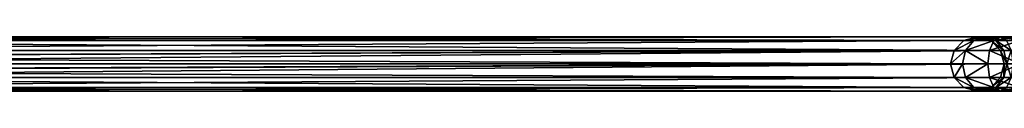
# Model space of a CAD drawing. Extents: x 1 to 133, y -12 to 0.
# Tile 152 of 256: x 24.192 to 33.301, y -6.211 to -5.711. Entities that reach past the tile are written whole.
import ezdxf

# ---------------------------------------------------------------- set-up
doc = ezdxf.new("R2010")
doc.units = 0
doc.header["$LTSCALE"] = 2.54
doc.layers.get('0').update_dxf_attribs({"color": 13, "linetype": 'CONTINUOUS'})

# ---------------------------------------------------------------- blocks, each defined once
blk = doc.blocks.new('SLING_IV_-_Z_O_ENIE16_06_B')
at = {"color": 0}
for p, q in [((33.0517, -5.7108, 130.2141), (18.2169, -5.7108, 14.7056)), ((33.0517, -5.7108, 130.2141), (18.2169, -5.7108, 14.7056)), ((32.9277, -5.7443, 130.23), (33.0517, -5.7108, 130.2141)), ((32.9277, -5.7443, 130.23), (33.0517, -5.7108, 130.2141)), ((33.1203, -5.7108, 130.3919), (33.0177, -5.7443, 130.4634)), ((33.1203, -5.7108, 130.3919), (33.0177, -5.7443, 130.4634)), ((33.0517, -5.7108, 130.2141), (33.1756, -5.7443, 130.1982)), ((33.0517, -5.7108, 130.2141), (33.1756, -5.7443, 130.1982)), ((33.0517, -5.7108, 130.2141), (33.1203, -5.7108, 130.3919)), ((33.0517, -5.7108, 130.2141), (33.1203, -5.7108, 130.3919)), ((33.2228, -5.7443, 130.3204), (33.1203, -5.7108, 130.3919)), ((33.1203, -5.7108, 130.3919), (33.2633, -5.7108, 130.5178)), ((33.1203, -5.7108, 130.3919), (33.2633, -5.7108, 130.5178)), ((33.2228, -5.7443, 130.3204), (33.1203, -5.7108, 130.3919)), ((33.2633, -5.7108, 130.5178), (33.2055, -5.7443, 130.6286)), ((33.2633, -5.7108, 130.5178), (33.2055, -5.7443, 130.6286)), ((33.3212, -5.7443, 130.407), (33.2633, -5.7108, 130.5178)), ((33.2633, -5.7108, 130.5178), (33.4484, -5.7108, 130.5632)), ((33.2633, -5.7108, 130.5178), (33.4484, -5.7108, 130.5632)), ((33.3212, -5.7443, 130.407), (33.2633, -5.7108, 130.5178)), ((32.9277, -5.7443, 130.23), (18.0919, -5.7443, 14.7136)), ((32.9277, -5.7443, 130.23), (18.0919, -5.7443, 14.7136)), ((33.1756, -5.7443, 130.1982), (18.3419, -5.7443, 14.6976)), ((33.1756, -5.7443, 130.1982), (18.3419, -5.7443, 14.6976)), ((32.8369, -5.8358, 130.2417), (32.9277, -5.7443, 130.23)), ((32.8369, -5.8358, 130.2417), (32.9277, -5.7443, 130.23)), ((32.9277, -5.7443, 130.23), (33.0177, -5.7443, 130.4634)), ((32.9277, -5.7443, 130.23), (33.0177, -5.7443, 130.4634)), ((33.0177, -5.7443, 130.4634), (32.9426, -5.8358, 130.5157)), ((33.0177, -5.7443, 130.4634), (32.9426, -5.8358, 130.5157)), ((33.0177, -5.7443, 130.4634), (33.2055, -5.7443, 130.6286)), ((33.0177, -5.7443, 130.4634), (33.2055, -5.7443, 130.6286)), ((33.2055, -5.7443, 130.6286), (33.1632, -5.8358, 130.7097)), ((33.2055, -5.7443, 130.6286), (33.1632, -5.8358, 130.7097)), ((33.1756, -5.7443, 130.1982), (33.2664, -5.8358, 130.1865)), ((33.1756, -5.7443, 130.1982), (33.2664, -5.8358, 130.1865)), ((33.1756, -5.7443, 130.1982), (33.2228, -5.7443, 130.3204)), ((33.1756, -5.7443, 130.1982), (33.2228, -5.7443, 130.3204)), ((33.2055, -5.7443, 130.6286), (33.4484, -5.7443, 130.6882)), ((33.2055, -5.7443, 130.6286), (33.4484, -5.7443, 130.6882)), ((33.2979, -5.8358, 130.2681), (33.2228, -5.7443, 130.3204)), ((33.2228, -5.7443, 130.3204), (33.3212, -5.7443, 130.407)), ((33.2228, -5.7443, 130.3204), (33.3212, -5.7443, 130.407)), ((33.2979, -5.8358, 130.2681), (33.2228, -5.7443, 130.3204)), ((32.8369, -5.8358, 130.2417), (17.9754, -5.8961, 14.7211)), ((32.8369, -5.8358, 130.2417), (17.9754, -5.8961, 14.7211)), ((17.9754, -5.8961, 14.7211), (32.8037, -5.9608, 130.246)), ((17.9754, -5.8961, 14.7211), (32.8037, -5.9608, 130.246)), ((32.8369, -5.8358, 130.2417), (18.0004, -5.8358, 14.7195)), ((32.8369, -5.8358, 130.2417), (18.0004, -5.8358, 14.7195)), ((33.2664, -5.8358, 130.1865), (18.4334, -5.8358, 14.6918)), ((33.2664, -5.8358, 130.1865), (18.4334, -5.8358, 14.6918)), ((18.4584, -5.8961, 14.6902), (33.2664, -5.8358, 130.1865)), ((18.4584, -5.8961, 14.6902), (33.2664, -5.8358, 130.1865)), ((18.4669, -5.9608, 14.6896), (33.2664, -5.8358, 130.1865)), ((18.4669, -5.9608, 14.6896), (33.2664, -5.8358, 130.1865)), ((32.8037, -5.9608, 130.246), (32.8369, -5.8358, 130.2417)), ((32.8037, -5.9608, 130.246), (32.8369, -5.8358, 130.2417)), ((32.8369, -5.8358, 130.2417), (32.9426, -5.8358, 130.5157)), ((32.8369, -5.8358, 130.2417), (32.9426, -5.8358, 130.5157)), ((32.9426, -5.8358, 130.5157), (32.9152, -5.9608, 130.5349)), ((32.9426, -5.8358, 130.5157), (32.9152, -5.9608, 130.5349)), ((32.9426, -5.8358, 130.5157), (33.1632, -5.8358, 130.7097)), ((32.9426, -5.8358, 130.5157), (33.1632, -5.8358, 130.7097)), ((33.1632, -5.8358, 130.7097), (33.1477, -5.9608, 130.7394)), ((33.1632, -5.8358, 130.7097), (33.1477, -5.9608, 130.7394)), ((33.1632, -5.8358, 130.7097), (33.4484, -5.8358, 130.7797)), ((33.1632, -5.8358, 130.7097), (33.4484, -5.8358, 130.7797)), ((33.2664, -5.8358, 130.1865), (33.2996, -5.9608, 130.1823)), ((33.2664, -5.8358, 130.1865), (33.2996, -5.9608, 130.1823)), ((33.2664, -5.8358, 130.1865), (33.2979, -5.8358, 130.2681)), ((33.2664, -5.8358, 130.1865), (33.2979, -5.8358, 130.2681)), ((33.3254, -5.9608, 130.2489), (33.2979, -5.8358, 130.2681)), ((33.2979, -5.8358, 130.2681), (33.3635, -5.8358, 130.3258)), ((33.2979, -5.8358, 130.2681), (33.3635, -5.8358, 130.3258)), ((33.3254, -5.9608, 130.2489), (33.2979, -5.8358, 130.2681)), ((17.9669, -5.9608, 14.7216), (32.8037, -5.9608, 130.246)), ((17.9669, -5.9608, 14.7216), (32.8037, -5.9608, 130.246)), ((17.9754, -6.0255, 14.7211), (32.8037, -5.9608, 130.246)), ((17.9754, -6.0255, 14.7211), (32.8037, -5.9608, 130.246)), ((33.2996, -5.9608, 130.1823), (18.4334, -6.0858, 14.6918)), ((33.2996, -5.9608, 130.1823), (18.4334, -6.0858, 14.6918)), ((18.4584, -6.0255, 14.6902), (33.2996, -5.9608, 130.1823)), ((18.4584, -6.0255, 14.6902), (33.2996, -5.9608, 130.1823)), ((18.4669, -5.9608, 14.6896), (33.2996, -5.9608, 130.1823)), ((18.4669, -5.9608, 14.6896), (33.2996, -5.9608, 130.1823)), ((32.8369, -6.0858, 130.2417), (32.8037, -5.9608, 130.246)), ((32.8037, -5.9608, 130.246), (32.9152, -5.9608, 130.5349)), ((32.8037, -5.9608, 130.246), (32.9152, -5.9608, 130.5349)), ((32.8369, -6.0858, 130.2417), (32.8037, -5.9608, 130.246)), ((32.9152, -5.9608, 130.5349), (33.1477, -5.9608, 130.7394)), ((32.9152, -5.9608, 130.5349), (33.1477, -5.9608, 130.7394)), ((32.9152, -5.9608, 130.5349), (32.9426, -6.0858, 130.5157)), ((32.9152, -5.9608, 130.5349), (32.9426, -6.0858, 130.5157)), ((33.1477, -5.9608, 130.7394), (33.4484, -5.9608, 130.8132)), ((33.1477, -5.9608, 130.7394), (33.4484, -5.9608, 130.8132)), ((33.1477, -5.9608, 130.7394), (33.1632, -6.0858, 130.7097)), ((33.1477, -5.9608, 130.7394), (33.1632, -6.0858, 130.7097)), ((33.2996, -5.9608, 130.1823), (33.2664, -6.0858, 130.1865)), ((33.2996, -5.9608, 130.1823), (33.2664, -6.0858, 130.1865)), ((33.2979, -6.0858, 130.2681), (33.3254, -5.9608, 130.2489)), ((33.2979, -6.0858, 130.2681), (33.3254, -5.9608, 130.2489)), ((33.3254, -5.9608, 130.2489), (33.2996, -5.9608, 130.1823)), ((33.3254, -5.9608, 130.2489), (33.2996, -5.9608, 130.1823)), ((17.9754, -6.0255, 14.7211), (32.8369, -6.0858, 130.2417)), ((17.9754, -6.0255, 14.7211), (32.8369, -6.0858, 130.2417)), ((18.0004, -6.0858, 14.7195), (32.8369, -6.0858, 130.2417)), ((18.0004, -6.0858, 14.7195), (32.8369, -6.0858, 130.2417)), ((18.4334, -6.0858, 14.6918), (33.2664, -6.0858, 130.1865)), ((18.4334, -6.0858, 14.6918), (33.2664, -6.0858, 130.1865)), ((32.9277, -6.1773, 130.23), (32.8369, -6.0858, 130.2417)), ((32.8369, -6.0858, 130.2417), (32.9426, -6.0858, 130.5157)), ((32.8369, -6.0858, 130.2417), (32.9426, -6.0858, 130.5157)), ((32.9277, -6.1773, 130.23), (32.8369, -6.0858, 130.2417)), ((32.9426, -6.0858, 130.5157), (33.1632, -6.0858, 130.7097)), ((32.9426, -6.0858, 130.5157), (33.1632, -6.0858, 130.7097)), ((32.9426, -6.0858, 130.5157), (33.0177, -6.1773, 130.4634)), ((32.9426, -6.0858, 130.5157), (33.0177, -6.1773, 130.4634)), ((33.1632, -6.0858, 130.7097), (33.4484, -6.0858, 130.7797)), ((33.1632, -6.0858, 130.7097), (33.4484, -6.0858, 130.7797)), ((33.1632, -6.0858, 130.7097), (33.2055, -6.1773, 130.6286)), ((33.1632, -6.0858, 130.7097), (33.2055, -6.1773, 130.6286)), ((33.2664, -6.0858, 130.1865), (33.1756, -6.1773, 130.1982)), ((33.2664, -6.0858, 130.1865), (33.1756, -6.1773, 130.1982)), ((33.2228, -6.1773, 130.3204), (33.2979, -6.0858, 130.2681)), ((33.2228, -6.1773, 130.3204), (33.2979, -6.0858, 130.2681)), ((33.2664, -6.0858, 130.1865), (33.2979, -6.0858, 130.2681)), ((33.2664, -6.0858, 130.1865), (33.2979, -6.0858, 130.2681)), ((33.2979, -6.0858, 130.2681), (33.3635, -6.0858, 130.3258)), ((33.2979, -6.0858, 130.2681), (33.3635, -6.0858, 130.3258)), ((18.0919, -6.1773, 14.7136), (32.9277, -6.1773, 130.23)), ((18.0919, -6.1773, 14.7136), (32.9277, -6.1773, 130.23)), ((18.3419, -6.1773, 14.6976), (33.1756, -6.1773, 130.1982)), ((18.3419, -6.1773, 14.6976), (33.1756, -6.1773, 130.1982)), ((33.0517, -6.2108, 130.2141), (32.9277, -6.1773, 130.23)), ((32.9277, -6.1773, 130.23), (33.0177, -6.1773, 130.4634)), ((32.9277, -6.1773, 130.23), (33.0177, -6.1773, 130.4634)), ((33.0517, -6.2108, 130.2141), (32.9277, -6.1773, 130.23)), ((33.0177, -6.1773, 130.4634), (33.2055, -6.1773, 130.6286)), ((33.0177, -6.1773, 130.4634), (33.2055, -6.1773, 130.6286)), ((33.0177, -6.1773, 130.4634), (33.1203, -6.2108, 130.3919)), ((33.0177, -6.1773, 130.4634), (33.1203, -6.2108, 130.3919)), ((33.1756, -6.1773, 130.1982), (33.0517, -6.2108, 130.2141)), ((33.1756, -6.1773, 130.1982), (33.0517, -6.2108, 130.2141)), ((33.1203, -6.2108, 130.3919), (33.2228, -6.1773, 130.3204)), ((33.1203, -6.2108, 130.3919), (33.2228, -6.1773, 130.3204)), ((33.1756, -6.1773, 130.1982), (33.2228, -6.1773, 130.3204)), ((33.1756, -6.1773, 130.1982), (33.2228, -6.1773, 130.3204)), ((33.2055, -6.1773, 130.6286), (33.4484, -6.1773, 130.6882)), ((33.2055, -6.1773, 130.6286), (33.4484, -6.1773, 130.6882)), ((33.2055, -6.1773, 130.6286), (33.2633, -6.2108, 130.5178)), ((33.2055, -6.1773, 130.6286), (33.2633, -6.2108, 130.5178)), ((33.2228, -6.1773, 130.3204), (33.3212, -6.1773, 130.407)), ((33.2228, -6.1773, 130.3204), (33.3212, -6.1773, 130.407)), ((33.2633, -6.2108, 130.5178), (33.3212, -6.1773, 130.407)), ((33.2633, -6.2108, 130.5178), (33.3212, -6.1773, 130.407)), ((18.2169, -6.2108, 14.7056), (33.0517, -6.2108, 130.2141)), ((18.2169, -6.2108, 14.7056), (33.0517, -6.2108, 130.2141)), ((33.0517, -6.2108, 130.2141), (33.1203, -6.2108, 130.3919)), ((33.0517, -6.2108, 130.2141), (33.1203, -6.2108, 130.3919)), ((33.1203, -6.2108, 130.3919), (33.2633, -6.2108, 130.5178)), ((33.1203, -6.2108, 130.3919), (33.2633, -6.2108, 130.5178)), ((33.2633, -6.2108, 130.5178), (33.4484, -6.2108, 130.5632)), ((33.2633, -6.2108, 130.5178), (33.4484, -6.2108, 130.5632))]:
    blk.add_line(p, q, dxfattribs=at)
mesh = blk.add_polyface(dxfattribs=at)
corners = [(18.0919, -5.7443, 14.7136), (33.0517, -5.7108, 130.2141), (18.2169, -5.7108, 14.7056), (32.9277, -5.7443, 130.23)]
mesh.append_faces([[corners[k] for k in face] for face in [(0, 1, 2), (1, 0, 3)]], dxfattribs={"vtx0": -1, "color": 0})
mesh = blk.add_polyface(dxfattribs=at)
corners = [(18.2169, -5.7108, 14.7056), (33.1756, -5.7443, 130.1982), (18.3419, -5.7443, 14.6976), (33.0517, -5.7108, 130.2141)]
mesh.append_faces([[corners[k] for k in face] for face in [(0, 1, 2), (1, 0, 3)]], dxfattribs={"vtx0": -1, "color": 0})
mesh = blk.add_polyface(dxfattribs=at)
corners = [(32.9277, -5.7443, 130.23), (33.1203, -5.7108, 130.3919), (33.0517, -5.7108, 130.2141), (33.0177, -5.7443, 130.4634)]
mesh.append_faces([[corners[k] for k in face] for face in [(0, 1, 2), (1, 0, 3)]], dxfattribs={"vtx0": -1, "color": 0})
mesh = blk.add_polyface(dxfattribs=at)
corners = [(33.0177, -5.7443, 130.4634), (33.2633, -5.7108, 130.5178), (33.1203, -5.7108, 130.3919), (33.2055, -5.7443, 130.6286)]
mesh.append_faces([[corners[k] for k in face] for face in [(0, 1, 2), (1, 0, 3)]], dxfattribs={"vtx0": -1, "color": 0})
mesh = blk.add_polyface(dxfattribs=at)
corners = [(33.0517, -5.7108, 130.2141), (33.2228, -5.7443, 130.3204), (33.1756, -5.7443, 130.1982), (33.1203, -5.7108, 130.3919)]
mesh.append_faces([[corners[k] for k in face] for face in [(0, 1, 2), (1, 0, 3)]], dxfattribs={"vtx0": -1, "color": 0})
mesh = blk.add_polyface(dxfattribs=at)
corners = [(33.1203, -5.7108, 130.3919), (33.3212, -5.7443, 130.407), (33.2228, -5.7443, 130.3204), (33.2633, -5.7108, 130.5178)]
mesh.append_faces([[corners[k] for k in face] for face in [(0, 1, 2), (1, 0, 3)]], dxfattribs={"vtx0": -1, "color": 0})
mesh = blk.add_polyface(dxfattribs=at)
corners = [(33.2055, -5.7443, 130.6286), (33.4484, -5.7108, 130.5632), (33.2633, -5.7108, 130.5178), (33.4484, -5.7443, 130.6882)]
mesh.append_faces([[corners[k] for k in face] for face in [(0, 1, 2), (1, 0, 3)]], dxfattribs={"vtx0": -1, "color": 0})
mesh = blk.add_polyface(dxfattribs=at)
corners = [(33.2633, -5.7108, 130.5178), (33.4484, -5.7443, 130.4382), (33.3212, -5.7443, 130.407), (33.4484, -5.7108, 130.5632)]
mesh.append_faces([[corners[k] for k in face] for face in [(0, 1, 2), (1, 0, 3)]], dxfattribs={"vtx0": -1, "color": 0})
mesh = blk.add_polyface(dxfattribs=at)
corners = [(18.0004, -5.8358, 14.7195), (32.9277, -5.7443, 130.23), (18.0919, -5.7443, 14.7136), (32.8369, -5.8358, 130.2417)]
mesh.append_faces([[corners[k] for k in face] for face in [(0, 1, 2), (1, 0, 3)]], dxfattribs={"vtx0": -1, "color": 0})
mesh = blk.add_polyface(dxfattribs=at)
corners = [(18.3419, -5.7443, 14.6976), (33.2664, -5.8358, 130.1865), (18.4334, -5.8358, 14.6918), (33.1756, -5.7443, 130.1982)]
mesh.append_faces([[corners[k] for k in face] for face in [(0, 1, 2), (1, 0, 3)]], dxfattribs={"vtx0": -1, "color": 0})
mesh = blk.add_polyface(dxfattribs=at)
corners = [(32.8369, -5.8358, 130.2417), (33.0177, -5.7443, 130.4634), (32.9277, -5.7443, 130.23), (32.9426, -5.8358, 130.5157)]
mesh.append_faces([[corners[k] for k in face] for face in [(0, 1, 2), (1, 0, 3)]], dxfattribs={"vtx0": -1, "color": 0})
mesh = blk.add_polyface(dxfattribs=at)
corners = [(32.9426, -5.8358, 130.5157), (33.2055, -5.7443, 130.6286), (33.0177, -5.7443, 130.4634), (33.1632, -5.8358, 130.7097)]
mesh.append_faces([[corners[k] for k in face] for face in [(0, 1, 2), (1, 0, 3)]], dxfattribs={"vtx0": -1, "color": 0})
mesh = blk.add_polyface(dxfattribs=at)
corners = [(33.1632, -5.8358, 130.7097), (33.4484, -5.7443, 130.6882), (33.2055, -5.7443, 130.6286), (33.4484, -5.8358, 130.7797)]
mesh.append_faces([[corners[k] for k in face] for face in [(0, 1, 2), (1, 0, 3)]], dxfattribs={"vtx0": -1, "color": 0})
mesh = blk.add_polyface(dxfattribs=at)
corners = [(33.1756, -5.7443, 130.1982), (33.2979, -5.8358, 130.2681), (33.2664, -5.8358, 130.1865), (33.2228, -5.7443, 130.3204)]
mesh.append_faces([[corners[k] for k in face] for face in [(0, 1, 2), (1, 0, 3)]], dxfattribs={"vtx0": -1, "color": 0})
mesh = blk.add_polyface(dxfattribs=at)
corners = [(33.2228, -5.7443, 130.3204), (33.3635, -5.8358, 130.3258), (33.2979, -5.8358, 130.2681), (33.3212, -5.7443, 130.407)]
mesh.append_faces([[corners[k] for k in face] for face in [(0, 1, 2), (1, 0, 3)]], dxfattribs={"vtx0": -1, "color": 0})
mesh = blk.add_polyface(dxfattribs=at)
corners = [(17.9754, -5.8961, 14.7211), (17.9669, -5.9608, 14.7216), (32.8037, -5.9608, 130.246)]
mesh.append_faces([[corners[k] for k in face] for face in [(0, 1, 2)]], dxfattribs={"color": 0})
mesh = blk.add_polyface(dxfattribs=at)
corners = [(32.8369, -5.8358, 130.2417), (17.9754, -5.8961, 14.7211), (32.8037, -5.9608, 130.246)]
mesh.append_faces([[corners[k] for k in face] for face in [(0, 1, 2)]], dxfattribs={"color": 0})
mesh = blk.add_polyface(dxfattribs=at)
corners = [(18.0004, -5.8358, 14.7195), (17.9754, -5.8961, 14.7211), (32.8369, -5.8358, 130.2417)]
mesh.append_faces([[corners[k] for k in face] for face in [(0, 1, 2)]], dxfattribs={"color": 0})
mesh = blk.add_polyface(dxfattribs=at)
corners = [(33.2664, -5.8358, 130.1865), (18.4584, -5.8961, 14.6902), (18.4334, -5.8358, 14.6918)]
mesh.append_faces([[corners[k] for k in face] for face in [(0, 1, 2)]], dxfattribs={"color": 0})
mesh = blk.add_polyface(dxfattribs=at)
corners = [(33.2664, -5.8358, 130.1865), (18.4669, -5.9608, 14.6896), (18.4584, -5.8961, 14.6902)]
mesh.append_faces([[corners[k] for k in face] for face in [(0, 1, 2)]], dxfattribs={"color": 0})
mesh = blk.add_polyface(dxfattribs=at)
corners = [(33.2664, -5.8358, 130.1865), (33.2996, -5.9608, 130.1823), (18.4669, -5.9608, 14.6896)]
mesh.append_faces([[corners[k] for k in face] for face in [(0, 1, 2)]], dxfattribs={"color": 0})
mesh = blk.add_polyface(dxfattribs=at)
corners = [(32.9426, -5.8358, 130.5157), (32.8037, -5.9608, 130.246), (32.9152, -5.9608, 130.5349), (32.8369, -5.8358, 130.2417)]
mesh.append_faces([[corners[k] for k in face] for face in [(0, 1, 2), (1, 0, 3)]], dxfattribs={"vtx0": -1, "color": 0})
mesh = blk.add_polyface(dxfattribs=at)
corners = [(33.1477, -5.9608, 130.7394), (32.9426, -5.8358, 130.5157), (32.9152, -5.9608, 130.5349), (33.1632, -5.8358, 130.7097)]
mesh.append_faces([[corners[k] for k in face] for face in [(0, 1, 2), (1, 0, 3)]], dxfattribs={"vtx0": -1, "color": 0})
mesh = blk.add_polyface(dxfattribs=at)
corners = [(33.4484, -5.9608, 130.8132), (33.1632, -5.8358, 130.7097), (33.1477, -5.9608, 130.7394), (33.4484, -5.8358, 130.7797)]
mesh.append_faces([[corners[k] for k in face] for face in [(0, 1, 2), (1, 0, 3)]], dxfattribs={"vtx0": -1, "color": 0})
mesh = blk.add_polyface(dxfattribs=at)
corners = [(33.2664, -5.8358, 130.1865), (33.3254, -5.9608, 130.2489), (33.2996, -5.9608, 130.1823), (33.2979, -5.8358, 130.2681)]
mesh.append_faces([[corners[k] for k in face] for face in [(0, 1, 2), (1, 0, 3)]], dxfattribs={"vtx0": -1, "color": 0})
mesh = blk.add_polyface(dxfattribs=at)
corners = [(33.3635, -5.8358, 130.3258), (33.3254, -5.9608, 130.2489), (33.2979, -5.8358, 130.2681), (33.379, -5.9608, 130.2961)]
mesh.append_faces([[corners[k] for k in face] for face in [(0, 1, 2), (1, 0, 3)]], dxfattribs={"vtx0": -1, "color": 0})
mesh = blk.add_polyface(dxfattribs=at)
corners = [(17.9669, -5.9608, 14.7216), (17.9754, -6.0255, 14.7211), (32.8037, -5.9608, 130.246)]
mesh.append_faces([[corners[k] for k in face] for face in [(0, 1, 2)]], dxfattribs={"color": 0})
mesh = blk.add_polyface(dxfattribs=at)
corners = [(32.8037, -5.9608, 130.246), (17.9754, -6.0255, 14.7211), (32.8369, -6.0858, 130.2417)]
mesh.append_faces([[corners[k] for k in face] for face in [(0, 1, 2)]], dxfattribs={"color": 0})
mesh = blk.add_polyface(dxfattribs=at)
corners = [(33.2996, -5.9608, 130.1823), (18.4334, -6.0858, 14.6918), (18.4584, -6.0255, 14.6902)]
mesh.append_faces([[corners[k] for k in face] for face in [(0, 1, 2)]], dxfattribs={"color": 0})
mesh = blk.add_polyface(dxfattribs=at)
corners = [(33.2996, -5.9608, 130.1823), (33.2664, -6.0858, 130.1865), (18.4334, -6.0858, 14.6918)]
mesh.append_faces([[corners[k] for k in face] for face in [(0, 1, 2)]], dxfattribs={"color": 0})
mesh = blk.add_polyface(dxfattribs=at)
corners = [(33.2996, -5.9608, 130.1823), (18.4584, -6.0255, 14.6902), (18.4669, -5.9608, 14.6896)]
mesh.append_faces([[corners[k] for k in face] for face in [(0, 1, 2)]], dxfattribs={"color": 0})
mesh = blk.add_polyface(dxfattribs=at)
corners = [(32.9152, -5.9608, 130.5349), (32.8369, -6.0858, 130.2417), (32.9426, -6.0858, 130.5157), (32.8037, -5.9608, 130.246)]
mesh.append_faces([[corners[k] for k in face] for face in [(0, 1, 2), (1, 0, 3)]], dxfattribs={"vtx0": -1, "color": 0})
mesh = blk.add_polyface(dxfattribs=at)
corners = [(32.9426, -6.0858, 130.5157), (33.1477, -5.9608, 130.7394), (32.9152, -5.9608, 130.5349), (33.1632, -6.0858, 130.7097)]
mesh.append_faces([[corners[k] for k in face] for face in [(0, 1, 2), (1, 0, 3)]], dxfattribs={"vtx0": -1, "color": 0})
mesh = blk.add_polyface(dxfattribs=at)
corners = [(33.1632, -6.0858, 130.7097), (33.4484, -5.9608, 130.8132), (33.1477, -5.9608, 130.7394), (33.4484, -6.0858, 130.7797)]
mesh.append_faces([[corners[k] for k in face] for face in [(0, 1, 2), (1, 0, 3)]], dxfattribs={"vtx0": -1, "color": 0})
mesh = blk.add_polyface(dxfattribs=at)
corners = [(33.2996, -5.9608, 130.1823), (33.2979, -6.0858, 130.2681), (33.2664, -6.0858, 130.1865), (33.3254, -5.9608, 130.2489)]
mesh.append_faces([[corners[k] for k in face] for face in [(0, 1, 2), (1, 0, 3)]], dxfattribs={"vtx0": -1, "color": 0})
mesh = blk.add_polyface(dxfattribs=at)
corners = [(33.3254, -5.9608, 130.2489), (33.3635, -6.0858, 130.3258), (33.2979, -6.0858, 130.2681), (33.379, -5.9608, 130.2961)]
mesh.append_faces([[corners[k] for k in face] for face in [(0, 1, 2), (1, 0, 3)]], dxfattribs={"vtx0": -1, "color": 0})
mesh = blk.add_polyface(dxfattribs=at)
corners = [(17.9754, -6.0255, 14.7211), (18.0004, -6.0858, 14.7195), (32.8369, -6.0858, 130.2417)]
mesh.append_faces([[corners[k] for k in face] for face in [(0, 1, 2)]], dxfattribs={"color": 0})
mesh = blk.add_polyface(dxfattribs=at)
corners = [(32.9277, -6.1773, 130.23), (18.0004, -6.0858, 14.7195), (18.0919, -6.1773, 14.7136), (32.8369, -6.0858, 130.2417)]
mesh.append_faces([[corners[k] for k in face] for face in [(0, 1, 2), (1, 0, 3)]], dxfattribs={"vtx0": -1, "color": 0})
mesh = blk.add_polyface(dxfattribs=at)
corners = [(33.2664, -6.0858, 130.1865), (18.3419, -6.1773, 14.6976), (18.4334, -6.0858, 14.6918), (33.1756, -6.1773, 130.1982)]
mesh.append_faces([[corners[k] for k in face] for face in [(0, 1, 2), (1, 0, 3)]], dxfattribs={"vtx0": -1, "color": 0})
mesh = blk.add_polyface(dxfattribs=at)
corners = [(33.0177, -6.1773, 130.4634), (32.8369, -6.0858, 130.2417), (32.9277, -6.1773, 130.23), (32.9426, -6.0858, 130.5157)]
mesh.append_faces([[corners[k] for k in face] for face in [(0, 1, 2), (1, 0, 3)]], dxfattribs={"vtx0": -1, "color": 0})
mesh = blk.add_polyface(dxfattribs=at)
corners = [(33.2055, -6.1773, 130.6286), (32.9426, -6.0858, 130.5157), (33.0177, -6.1773, 130.4634), (33.1632, -6.0858, 130.7097)]
mesh.append_faces([[corners[k] for k in face] for face in [(0, 1, 2), (1, 0, 3)]], dxfattribs={"vtx0": -1, "color": 0})
mesh = blk.add_polyface(dxfattribs=at)
corners = [(33.4484, -6.1773, 130.6882), (33.1632, -6.0858, 130.7097), (33.2055, -6.1773, 130.6286), (33.4484, -6.0858, 130.7797)]
mesh.append_faces([[corners[k] for k in face] for face in [(0, 1, 2), (1, 0, 3)]], dxfattribs={"vtx0": -1, "color": 0})
mesh = blk.add_polyface(dxfattribs=at)
corners = [(33.2979, -6.0858, 130.2681), (33.1756, -6.1773, 130.1982), (33.2664, -6.0858, 130.1865), (33.2228, -6.1773, 130.3204)]
mesh.append_faces([[corners[k] for k in face] for face in [(0, 1, 2), (1, 0, 3)]], dxfattribs={"vtx0": -1, "color": 0})
mesh = blk.add_polyface(dxfattribs=at)
corners = [(33.3635, -6.0858, 130.3258), (33.2228, -6.1773, 130.3204), (33.2979, -6.0858, 130.2681), (33.3212, -6.1773, 130.407)]
mesh.append_faces([[corners[k] for k in face] for face in [(0, 1, 2), (1, 0, 3)]], dxfattribs={"vtx0": -1, "color": 0})
mesh = blk.add_polyface(dxfattribs=at)
corners = [(33.0517, -6.2108, 130.2141), (18.0919, -6.1773, 14.7136), (18.2169, -6.2108, 14.7056), (32.9277, -6.1773, 130.23)]
mesh.append_faces([[corners[k] for k in face] for face in [(0, 1, 2), (1, 0, 3)]], dxfattribs={"vtx0": -1, "color": 0})
mesh = blk.add_polyface(dxfattribs=at)
corners = [(33.1756, -6.1773, 130.1982), (18.2169, -6.2108, 14.7056), (18.3419, -6.1773, 14.6976), (33.0517, -6.2108, 130.2141)]
mesh.append_faces([[corners[k] for k in face] for face in [(0, 1, 2), (1, 0, 3)]], dxfattribs={"vtx0": -1, "color": 0})
mesh = blk.add_polyface(dxfattribs=at)
corners = [(33.1203, -6.2108, 130.3919), (32.9277, -6.1773, 130.23), (33.0517, -6.2108, 130.2141), (33.0177, -6.1773, 130.4634)]
mesh.append_faces([[corners[k] for k in face] for face in [(0, 1, 2), (1, 0, 3)]], dxfattribs={"vtx0": -1, "color": 0})
mesh = blk.add_polyface(dxfattribs=at)
corners = [(33.2633, -6.2108, 130.5178), (33.0177, -6.1773, 130.4634), (33.1203, -6.2108, 130.3919), (33.2055, -6.1773, 130.6286)]
mesh.append_faces([[corners[k] for k in face] for face in [(0, 1, 2), (1, 0, 3)]], dxfattribs={"vtx0": -1, "color": 0})
mesh = blk.add_polyface(dxfattribs=at)
corners = [(33.2228, -6.1773, 130.3204), (33.0517, -6.2108, 130.2141), (33.1756, -6.1773, 130.1982), (33.1203, -6.2108, 130.3919)]
mesh.append_faces([[corners[k] for k in face] for face in [(0, 1, 2), (1, 0, 3)]], dxfattribs={"vtx0": -1, "color": 0})
mesh = blk.add_polyface(dxfattribs=at)
corners = [(33.3212, -6.1773, 130.407), (33.1203, -6.2108, 130.3919), (33.2228, -6.1773, 130.3204), (33.2633, -6.2108, 130.5178)]
mesh.append_faces([[corners[k] for k in face] for face in [(0, 1, 2), (1, 0, 3)]], dxfattribs={"vtx0": -1, "color": 0})
mesh = blk.add_polyface(dxfattribs=at)
corners = [(33.4484, -6.2108, 130.5632), (33.2055, -6.1773, 130.6286), (33.2633, -6.2108, 130.5178), (33.4484, -6.1773, 130.6882)]
mesh.append_faces([[corners[k] for k in face] for face in [(0, 1, 2), (1, 0, 3)]], dxfattribs={"vtx0": -1, "color": 0})
mesh = blk.add_polyface(dxfattribs=at)
corners = [(33.4484, -6.1773, 130.4382), (33.2633, -6.2108, 130.5178), (33.3212, -6.1773, 130.407), (33.4484, -6.2108, 130.5632)]
mesh.append_faces([[corners[k] for k in face] for face in [(0, 1, 2), (1, 0, 3)]], dxfattribs={"vtx0": -1, "color": 0})

msp = doc.modelspace()

# ---------------------------------------------------------------- block references
at = {"color": 18}
msp.add_blockref('SLING_IV_-_Z_O_ENIE16_06_B', (0, 0), dxfattribs=at)

doc.saveas('drawing.dxf')
